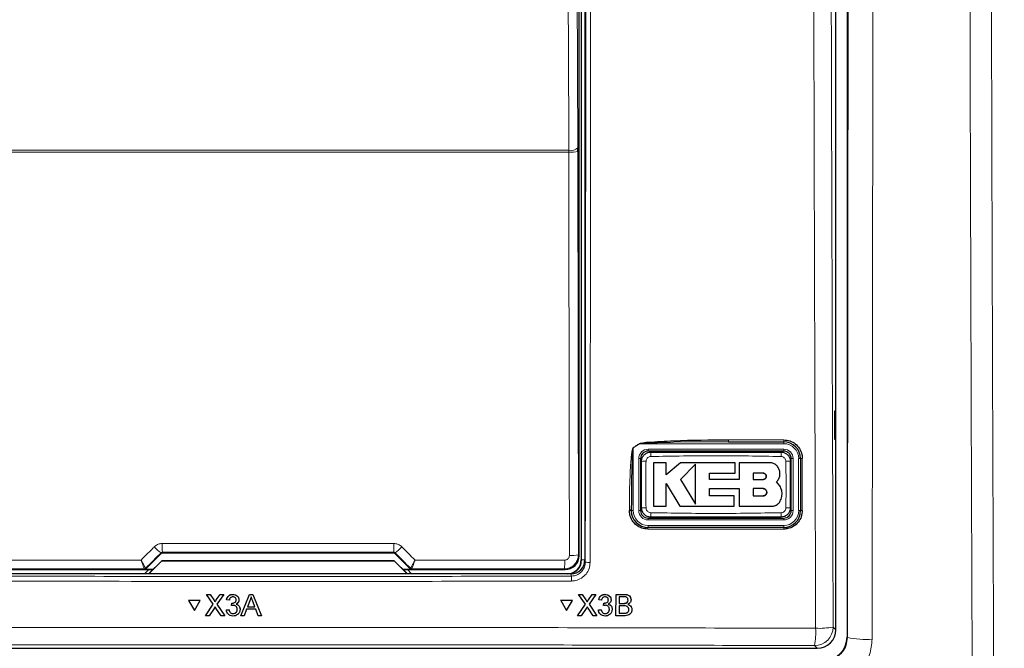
# Paper-space layout 'Blatt3' of a CAD drawing. Header units: millimetres. Extents: x 5 to 418, y 2 to 292.
# Tile 15 of 75: x 107 to 125, y 147 to 158. Entities that reach past the tile are written whole.
import ezdxf

# ---------------------------------------------------------------- set-up
doc = ezdxf.new("R2010")
doc.units = ezdxf.units.MM
doc.layers.add('SLD-0', color=7, linetype='Continuous')
doc.styles.add('SLDTEXTSTYLE1', font='TXT', dxfattribs={"width": 0.605})
doc.dimstyles.new('SLDDIMSTYLE1', dxfattribs={"dimtxt": 3.5, "dimasz": 3.302, "dimexe": 0, "dimexo": 0.0625, "dimgap": 0.875, "dimtad": 1, "dimdec": 1, "dimlfac": 6, "dimrnd": 1e-09, "dimzin": 12, "dimdsep": 46, "dimtxsty": 'SLDTEXTSTYLE1', "dimsah": 1, "dimcen": 0.09, "dimadec": 0, "dimazin": 3, "dimtfac": 1, "dimtofl": 0, "dimtmove": 0, "dimatfit": 3, "dimfxl": 1, "dimfrac": 2, "dimtolj": 1, "dimtzin": 12, "dimarcsym": 0})

# ---------------------------------------------------------------- blocks, each defined once
blk = doc.blocks.new('_D_11')
at = {"layer": 'SLD-0', "color": 7}
for p, q in [((130.495, 247.673), (149.439, 247.673)), ((148.439, 93.785), (148.439, 247.673)), ((116.637, 93.785), (149.439, 93.785))]:
    blk.add_line(p, q, dxfattribs=at)
for centre, start, end in [((145.753, 171.373), 63.4349, 116.5651), ((145.753, 170.085), 243.4349, 296.5651)]:
    blk.add_arc(centre, 6.006, start, end, dxfattribs=at)
for points in [[(148.439, 247.673), (147.931, 244.371), (148.947, 244.371)], [(148.439, 93.785), (148.947, 97.087), (147.931, 97.087)]]:
    blk.add_solid(points, dxfattribs=at)
at = {"layer": 'SLD-0', "color": 7, "insert": (143.927, 164.713), "char_height": 3.5, "attachment_point": 1, "rotation": 90, "style": 'SLDTEXTSTYLE1'}
blk.add_mtext('923,3', dxfattribs=at)

psp = doc.layouts.new('Blatt3')

# ---------------------------------------------------------------- linework, layer by layer
at = {"color": 7, "linetype": 'Continuous', "lineweight": 25}
for p, q in [((122.2903, 181.8158), (122.2903, 147.096)), ((122.0888, 147.2305), (122.0888, 169.8367)), ((117.4858, 148.5588), (117.4858, 167.2197)), ((117.5221, 167.2976), (117.5221, 148.4809)), ((117.5888, 167.3143), (117.5888, 148.4815)), ((117.4648, 155.7996), (117.4646, 155.8652)), ((122.0879, 151.1476), (122.0626, 151.148)), ((122.0626, 151.148), (122.0626, 150.6471)), ((122.0879, 150.6476), (122.0879, 151.1476)), ((120.1655, 150.5976), (119.1842, 150.5892)), ((120.1655, 150.5976), (121.1555, 150.5976)), ((122.0626, 150.6471), (122.0879, 150.6476)), ((121.1555, 150.4309), (118.7221, 150.4309)), ((118.5888, 150.2976), (118.5888, 149.3642)), ((119.0443, 150.2233), (118.8188, 150.2233)), ((119.0443, 150.0047), (119.0443, 150.2233)), ((119.3008, 150.2233), (119.0443, 150.0047)), ((120.2846, 150.2233), (119.3008, 150.2233)), ((120.2846, 150.0381), (120.2846, 150.2233)), ((120.3558, 150.2233), (120.3558, 149.9199)), ((120.898, 150.2233), (120.3558, 150.2233)), ((121.2888, 149.3642), (121.2888, 150.2976)), ((121.4555, 150.2976), (121.4555, 149.3642)), ((119.5697, 150.1989), (119.3008, 149.9223)), ((119.3008, 149.9223), (119.5697, 149.4803)), ((119.8249, 150.0381), (120.2846, 150.0381)), ((119.8249, 149.9199), (119.8249, 150.0381)), ((120.3558, 149.9199), (119.8249, 149.9199)), ((120.7842, 150.0366), (120.6058, 150.0366)), ((120.6058, 150.0366), (120.6058, 149.9223)), ((120.6058, 149.9223), (120.7842, 149.9223)), ((121.0852, 149.8084), (121.0269, 149.8806)), ((119.0441, 149.8507), (119.2923, 149.4429)), ((119.0441, 149.4429), (119.0441, 149.8507)), ((119.825, 149.7585), (120.3558, 149.7585)), ((119.825, 149.6278), (119.825, 149.7585)), ((120.3558, 149.7585), (120.3558, 149.4429)), ((120.6058, 149.7585), (120.6058, 149.6278)), ((120.7842, 149.7585), (120.6058, 149.7585)), ((120.2661, 149.6278), (119.825, 149.6278)), ((120.2661, 149.4429), (120.2661, 149.6278)), ((120.6058, 149.6278), (120.7842, 149.6278)), ((118.4221, 149.3642), (118.4221, 149.3758)), ((118.8188, 149.4429), (119.0441, 149.4429)), ((119.2923, 149.4429), (120.2661, 149.4429)), ((120.3558, 149.4429), (120.9377, 149.4429)), ((118.7221, 149.2309), (121.1555, 149.2309)), ((121.1555, 149.0642), (118.7221, 149.0642)), ((109.7206, 148.3211), (109.9957, 148.5962)), ((109.7684, 148.2309), (110.0044, 148.4669)), ((110.0055, 148.4642), (109.7721, 148.2309)), ((110.0044, 148.4669), (110.0055, 148.4642)), ((110.0044, 148.4669), (114.1732, 148.4669)), ((114.1721, 148.4642), (110.0055, 148.4642)), ((110.0193, 148.6059), (114.1583, 148.6059)), ((114.1732, 148.4669), (114.1721, 148.4642)), ((114.4055, 148.2309), (114.1721, 148.4642)), ((114.1732, 148.4669), (114.4092, 148.2309)), ((114.1819, 148.5962), (114.457, 148.3211)), ((106.9417, 148.3089), (109.8464, 148.3089)), ((109.7707, 148.3089), (109.6953, 148.2334)), ((109.8488, 148.3113), (109.697, 148.3113)), ((114.4805, 148.3113), (114.3288, 148.3113)), ((114.3312, 148.3089), (117.2359, 148.3089)), ((114.4823, 148.2334), (114.4068, 148.3089)), ((117.3391, 148.2309), (106.8384, 148.2309)), ((109.6953, 148.2334), (109.6953, 148.2309)), ((114.4823, 148.2309), (114.4823, 148.2334)), ((110.4832, 147.7553), (110.4833, 147.7564)), ((110.4832, 147.7553), (110.5891, 147.5724)), ((110.6949, 147.7553), (110.4832, 147.7553)), ((110.695, 147.7564), (110.4833, 147.7564)), ((110.5891, 147.5724), (110.6949, 147.7553)), ((110.6949, 147.7553), (110.695, 147.7564)), ((110.8051, 147.8634), (110.8052, 147.8645)), ((110.9272, 147.6867), (110.8051, 147.8634)), ((110.8051, 147.8634), (110.8702, 147.8634)), ((110.8702, 147.8634), (110.8703, 147.8645)), ((110.8702, 147.8634), (110.9371, 147.7666)), ((110.9821, 147.7665), (111.0487, 147.8634)), ((111.1147, 147.8634), (110.9928, 147.6861)), ((111.0487, 147.8634), (111.0488, 147.8645)), ((111.0487, 147.8634), (111.1147, 147.8634)), ((111.1147, 147.8634), (111.1148, 147.8645)), ((111.1665, 147.7653), (111.1666, 147.7664)), ((111.2157, 147.7604), (111.1665, 147.7653)), ((111.2786, 147.8634), (111.2787, 147.8645)), ((111.3873, 147.7589), (111.3874, 147.7601)), ((111.3877, 147.7662), (111.3877, 147.7672)), ((111.4238, 147.4809), (111.5758, 147.8634)), ((111.5802, 147.7486), (111.541, 147.6427)), ((111.5758, 147.8634), (111.5759, 147.8645)), ((111.5758, 147.8634), (111.6368, 147.8634)), ((111.6368, 147.8634), (111.6369, 147.8645)), ((111.6368, 147.8634), (111.7891, 147.4809)), ((117.3664, 147.7564), (117.1549, 147.7564)), ((117.1555, 147.7553), (117.1549, 147.7564)), ((117.1555, 147.7553), (117.2608, 147.5724)), ((117.367, 147.7553), (117.1555, 147.7553)), ((117.2608, 147.5724), (117.367, 147.7553)), ((117.367, 147.7553), (117.3664, 147.7564)), ((117.4769, 147.8645), (117.542, 147.8645)), ((117.4775, 147.8634), (117.4769, 147.8645)), ((117.599, 147.6867), (117.4775, 147.8634)), ((117.4775, 147.8634), (117.5425, 147.8634)), ((117.5425, 147.8634), (117.542, 147.8645)), ((117.542, 147.8645), (117.6086, 147.7677)), ((117.5425, 147.8634), (117.6092, 147.7666)), ((117.6541, 147.7665), (117.7209, 147.8634)), ((117.7869, 147.8634), (117.6645, 147.6861)), ((117.7209, 147.8634), (117.7203, 147.8645)), ((117.7209, 147.8634), (117.7869, 147.8634)), ((117.7869, 147.8634), (117.7863, 147.8645)), ((117.8384, 147.7653), (117.8378, 147.7664)), ((117.8875, 147.7604), (117.8384, 147.7653)), ((117.9507, 147.8634), (117.9501, 147.8645)), ((118.0103, 147.7646), (118.0097, 147.7656)), ((118.0482, 147.8103), (118.0476, 147.8115)), ((118.1471, 147.4809), (118.148, 147.8634)), ((118.148, 147.8634), (118.1475, 147.8645)), ((118.148, 147.8634), (118.2915, 147.8634)), ((118.202, 147.8193), (118.2017, 147.7016)), ((118.2749, 147.8193), (118.202, 147.8193)), ((118.3639, 147.7595), (118.3633, 147.7606)), ((118.4065, 147.8092), (118.4059, 147.8105)), ((110.7856, 147.4809), (110.9272, 147.6867)), ((110.9422, 147.6125), (110.8515, 147.4809)), ((110.957, 147.7301), (110.9571, 147.7312)), ((111.0693, 147.4809), (110.976, 147.6161)), ((110.9928, 147.6861), (111.1345, 147.4809)), ((111.1617, 147.5839), (111.2108, 147.5888)), ((111.1617, 147.5839), (111.1617, 147.585)), ((111.2108, 147.5888), (111.2109, 147.5899)), ((111.2545, 147.6624), (111.2596, 147.7065)), ((111.2545, 147.6624), (111.2546, 147.6634)), ((111.2596, 147.7065), (111.2597, 147.7075)), ((111.2667, 147.7059), (111.2667, 147.707)), ((111.4069, 147.5847), (111.407, 147.5859)), ((111.4074, 147.596), (111.4075, 147.5971)), ((111.5247, 147.5986), (111.4811, 147.4809)), ((111.6881, 147.5986), (111.5247, 147.5986)), ((111.541, 147.6427), (111.6718, 147.6427)), ((111.6718, 147.6427), (111.6345, 147.7433)), ((111.7318, 147.4809), (111.6881, 147.5986)), ((117.4569, 147.4809), (117.599, 147.6867)), ((117.6138, 147.6125), (117.5228, 147.4809)), ((117.6249, 147.7417), (117.6242, 147.7429)), ((117.7405, 147.4809), (117.6476, 147.6161)), ((117.6645, 147.6861), (117.8056, 147.4809)), ((117.833, 147.5839), (117.8325, 147.585)), ((117.833, 147.5839), (117.8822, 147.5888)), ((117.8822, 147.5888), (117.8816, 147.5899)), ((117.9261, 147.6624), (117.9255, 147.6634)), ((117.9261, 147.6624), (117.9312, 147.7065)), ((117.9312, 147.7065), (117.9307, 147.7075)), ((117.9383, 147.7059), (117.9377, 147.707)), ((118.0295, 147.5964), (118.029, 147.5974)), ((118.0671, 147.6463), (118.0665, 147.6475)), ((118.2016, 147.6574), (118.2013, 147.525)), ((118.286, 147.6574), (118.2016, 147.6574)), ((118.2017, 147.7016), (118.2806, 147.7016)), ((118.3267, 147.7061), (118.3261, 147.7072)), ((118.3782, 147.5912), (118.3776, 147.5923)), ((118.4219, 147.6349), (118.4212, 147.6361)), ((110.7856, 147.4809), (110.7857, 147.482)), ((110.8515, 147.4809), (110.7856, 147.4809)), ((111.1345, 147.4809), (111.0693, 147.4809)), ((111.1345, 147.4809), (111.1346, 147.482)), ((111.2827, 147.5201), (111.2828, 147.5212)), ((111.4238, 147.4809), (111.4238, 147.482)), ((111.4811, 147.4809), (111.4238, 147.4809)), ((111.7891, 147.4809), (111.7318, 147.4809)), ((111.7891, 147.4809), (111.7892, 147.482)), ((117.4569, 147.4809), (117.4563, 147.482)), ((117.5228, 147.4809), (117.4569, 147.4809)), ((117.8056, 147.4809), (117.7405, 147.4809)), ((117.8056, 147.4809), (117.8051, 147.482)), ((117.846, 147.5375), (117.8467, 147.5363)), ((117.9538, 147.5201), (117.9533, 147.5212)), ((118.1471, 147.4809), (118.1466, 147.482)), ((118.2909, 147.4809), (118.1471, 147.4809)), ((118.2013, 147.525), (118.2919, 147.525)), ((118.3247, 147.5269), (118.3241, 147.528)), ((102.4217, 146.8976), (121.7559, 146.8976))]:
    psp.add_line(p, q, dxfattribs=at)
at = {"color": 7, "linetype": 'Continuous', "lineweight": 18}
for p, q in [((117.5294, 148.4809), (117.5294, 167.2976)), ((117.304, 155.7893), (106.8736, 155.7893)), ((106.874, 155.822), (117.3036, 155.822)), ((117.304, 155.7893), (117.3036, 155.822)), ((117.4648, 155.7996), (117.4726, 148.572)), ((120.1639, 150.6329), (121.1536, 150.6329)), ((121.1555, 150.5642), (121.1555, 150.5976)), ((118.4555, 150.4906), (118.4542, 150.4926)), ((118.5703, 150.5642), (118.4555, 150.4906)), ((118.4555, 150.4906), (118.4555, 149.3642)), ((118.569, 150.5663), (118.5703, 150.5642)), ((121.1555, 150.5642), (118.5703, 150.5642)), ((118.7221, 150.4642), (118.7221, 150.4309)), ((118.7221, 150.4642), (121.1555, 150.4642)), ((121.1555, 150.4642), (121.1555, 150.4309)), ((118.5555, 150.2976), (118.5888, 150.2976)), ((118.5555, 149.3642), (118.5555, 150.2976)), ((121.2888, 150.2976), (121.3221, 150.2976)), ((121.3221, 150.2976), (121.3221, 149.3642)), ((121.4221, 149.3642), (121.4221, 150.2976)), ((121.4221, 150.2976), (121.4555, 150.2976)), ((118.3875, 149.3664), (118.3875, 149.3779)), ((118.4555, 149.3642), (118.4221, 149.3642)), ((118.5555, 149.3642), (118.5888, 149.3642)), ((121.2888, 149.3642), (121.3221, 149.3642)), ((121.4221, 149.3642), (121.4555, 149.3642)), ((118.7221, 149.2309), (118.7221, 149.1976)), ((121.1555, 149.1976), (118.7221, 149.1976)), ((121.1555, 149.2309), (121.1555, 149.1976)), ((121.1536, 149.033), (118.7208, 149.033)), ((118.7221, 149.0976), (121.1555, 149.0976)), ((118.7221, 149.0976), (118.7221, 149.0642)), ((121.1555, 149.0976), (121.1555, 149.0642)), ((109.9957, 148.5962), (109.9906, 148.6084)), ((110.0141, 148.6183), (110.0193, 148.6059)), ((114.1583, 148.6059), (114.1634, 148.6183)), ((114.187, 148.6084), (114.1819, 148.5962)), ((117.4726, 148.572), (117.4858, 148.5588)), ((117.5294, 148.4809), (117.5221, 148.4809)), ((117.5294, 148.4809), (117.5888, 148.4809)), ((117.5888, 148.4815), (117.5968, 148.4414)), ((109.6921, 148.3232), (109.692, 148.3233)), ((109.697, 148.3113), (109.6921, 148.3232)), ((109.7157, 148.3329), (109.7155, 148.333)), ((109.7157, 148.3329), (109.7206, 148.3211)), ((114.457, 148.3211), (114.4619, 148.3329)), ((114.4619, 148.3329), (114.4621, 148.333)), ((114.4855, 148.3232), (114.4805, 148.3113)), ((114.4856, 148.3233), (114.4855, 148.3232)), ((117.2359, 148.3089), (117.2227, 148.322)), ((117.347, 148.1912), (117.3391, 148.2309)), ((110.9371, 147.7666), (110.9372, 147.7676)), ((110.9821, 147.7665), (110.9821, 147.7676)), ((117.6092, 147.7666), (117.6086, 147.7677)), ((117.6541, 147.7665), (117.6535, 147.7676)), ((118.2915, 147.8634), (118.2909, 147.8645)), ((118.2806, 147.7016), (118.2801, 147.7027)), ((118.2919, 147.525), (118.2913, 147.5261)), ((122.0402, 147.279), (122.0888, 147.2305)), ((122.2903, 147.096), (122.2965, 147.0898)), ((121.7559, 146.8976), (121.7074, 146.9461))]:
    psp.add_line(p, q, dxfattribs=at)
at = {"color": 7, "linetype": 'Continuous', "lineweight": 18, "flags": 128}
for points in [[(117.4247, 164.3711), (117.4446, 160.1291), (117.4646, 155.8652)], [(117.3036, 155.822), (117.3021, 156.144), (117.296, 157.4318), (117.2718, 162.5829), (117.2636, 164.3279)], [(117.3119, 148.5617), (117.3115, 148.8943), (117.3101, 150.2251), (117.304, 155.7893)]]:
    psp.add_lwpolyline(points, dxfattribs=at)
at = {"color": 7, "linetype": 'Continuous', "lineweight": 18}
for centre, radius, start, end in [((117.3381, 156.015), 0.1961, 259.85332, 310.15136), ((117.3413, 156.4609), 0.6727, 266.81598, 280.57109), ((120.3485, 150.6238), 0.1848, 177.15423, 188.14169), ((121.3183, 150.6238), 0.165, 176.81302, 189.1309), ((118.7221, 150.2976), 0.1667, 90, 180), ((119.7801, 150.3537), 1.0098, 176.56216, 181.10549), ((120.098, 150.3537), 1.0093, 358.89403, 3.43939), ((121.1555, 150.2976), 0.2667, 0, 90), ((121.1555, 150.2976), 0.1667, 0, 90), ((118.6661, 149.2836), 0.9659, 88.84251, 93.59694), ((121.2115, 149.2835), 0.966, 86.40337, 91.15738), ((121.4794, 150.1726), 0.1273, 86.60847, 100.82355), ((118.3964, 149.2374), 0.1408, 79.45271, 93.60081), ((118.3964, 149.2259), 0.1407, 79.44904, 93.60204), ((118.7221, 149.3642), 0.2667, 180, 270), ((118.7221, 149.3642), 0.1667, 180, 270), ((118.6661, 150.3779), 0.9656, 266.40183, 271.15784), ((121.1555, 149.3642), 0.2667, 270, 0), ((121.1555, 149.3642), 0.1667, 270, 0), ((121.2115, 150.3778), 0.9655, 268.842, 273.5986), ((121.4794, 149.2428), 0.1237, 86.51262, 101.13723), ((119.7785, 149.3081), 1.0082, 178.89291, 183.443), ((120.0985, 149.3081), 1.0088, 356.55901, 1.10646), ((118.9106, 149.0405), 0.19, 172.81916, 182.25153), ((121.2932, 149.0405), 0.1397, 170.21, 183.05606), ((110.4378, 149.2303), 0.766, 222.19195, 234.28187), ((112.8378, 148.7388), 2.8262, 179.27525, 182.44393), ((111.3398, 148.7388), 2.8262, 357.55607, 0.72475), ((113.7398, 149.2303), 0.766, 305.71813, 317.80805), ((116.0829, 148.4426), 1.1462, 353.962, 1.78482), ((117.3492, 149.2332), 0.6725, 266.81619, 280.57211), ((109.6921, 148.3565), 0.0333, 270.00748, 314.99252), ((114.4855, 148.3565), 0.0333, 225.00748, 269.99252), ((117.6619, 148.7895), 0.3541, 259.41118, 273.41218), ((116.4947, 148.1213), 0.8552, 358.75889, 4.69162), ((121.7063, 147.2801), 0.3339, 270.1836, 359.8164), ((120.2548, 147.1934), 1.4734, 350.34001, 2.46103), ((121.7912, 148.5622), 1.3071, 267.18174, 280.98479), ((122.6289, 148.7147), 1.6585, 258.43519, 273.82818)]:
    psp.add_arc(centre, radius, start, end, dxfattribs=at)
at = {"color": 7, "linetype": 'Continuous', "lineweight": 25}
for centre, radius, start, end in [((121.1555, 150.2976), 0.3, 0, 90), ((118.7221, 150.2976), 0.1333, 90, 180), ((121.1555, 150.2976), 0.1333, 0, 90), ((118.7221, 149.3642), 0.3, 180, 270), ((118.7221, 149.3642), 0.1333, 180, 270), ((121.1555, 149.3642), 0.1333, 270, 0), ((121.1555, 149.3642), 0.3, 270, 0), ((117.2721, 148.4809), 0.25, 270, 0), ((117.2721, 148.4809), 0.2573, 283.67927, 0), ((109.692, 148.3566), 0.0333, 270.06102, 314.97735), ((114.4856, 148.3566), 0.0333, 225.02265, 269.93898)]:
    psp.add_arc(centre, radius, start, end, dxfattribs=at)
at = {"color": 7, "linetype": 'Continuous', "lineweight": 18}
for centre, major_axis, ratio, start_param, end_param in [((121.4205, 156.4109), (147.6667, 147.7119), 0.0123167, 1.6359514, 1.6378189), ((112.0888, 146.052), (147.0348, 0), 0.0174551, 1.5566859, 1.5849067), ((102.7571, 156.4109), (-147.6667, 147.7119), 0.0123167, 4.6453664, 4.6472339), ((112.0888, 145.7574), (147.0164, 0), 0.0174551, 1.5871, 1.6057242), ((112.0888, 145.7574), (147.0164, 0), 0.0174551, 1.5358685, 1.5544927)]:
    psp.add_ellipse(centre, major_axis=major_axis, ratio=ratio, start_param=start_param, end_param=end_param, dxfattribs=at)
at = {"color": 7, "linetype": 'Continuous', "lineweight": 25}
for centre, major_axis, ratio, start_param, end_param in [((110.0193, 148.5726), (-0.0128, 0.0308), 0.9998216, 5.8905493, 6.6758213), ((114.1583, 148.5726), (0.0128, 0.0308), 0.9998216, 5.8905493, 6.6758213), ((117.2358, 148.5589), (0.1768, 0.1768), 0.9998985, 3.9271431, 5.4976349), ((117.3388, 148.4819), (0.0491, -0.2461), 0.9960441, 6.0870179, 7.6562931), ((109.697, 148.3446), (0.0128, -0.0308), 0.9998216, 5.8905493, 6.6758213), ((114.4805, 148.3446), (0.0128, 0.0308), 0.9998216, 2.7489567, 3.5342286), ((121.755, 147.2314), (0.2363, -0.2363), 0.9972647, 5.4991567, 7.0672139), ((121.8735, 147.0962), (-0.2948, 0.2948), 0.9995737, 2.3563468, 3.9268385)]:
    psp.add_ellipse(centre, major_axis=major_axis, ratio=ratio, start_param=start_param, end_param=end_param, dxfattribs=at)
at = {"color": 7, "linetype": 'Continuous', "lineweight": 18}
for points, knots in [([(121.7269, 147.2566), (121.7261, 147.4784), (121.7222, 148.587), (121.7067, 153.2444), (121.6885, 159.8966), (121.679, 165.6653), (121.6754, 167.88)], [0, 0, 0, 0, 0.0322876, 0.1614382, 0.6780666, 1, 1, 1, 1]), ([(121.9889, 167.8891), (121.9948, 164.4523), (122.0065, 157.5774), (122.029, 150.7123), (122.0402, 147.279)], [0, 0, 0, 0, 0.4998997, 1, 1, 1, 1]), ([(122.2965, 147.0898), (122.2966, 147.1615), (122.3008, 150.5547), (122.3085, 157.4689), (122.313, 164.3197), (122.3153, 167.8426)], [0, 0, 0, 0, 0.01036722, 0.491105, 1, 1, 1, 1]), ([(122.7589, 167.8292), (122.7565, 164.3033), (122.7519, 157.3748), (122.7437, 150.4572), (122.7397, 147.0599)], [0, 0, 0, 0, 0.5088958, 1, 1, 1, 1]), ([(124.5962, 132.5547), (124.5871, 134.3371), (124.561, 139.4365), (124.5259, 147.8671), (124.4933, 157.8471), (124.4802, 164.5083), (124.4736, 167.839)], [0, 0, 0, 0, 0.1519058, 0.4346037, 0.7173017, 1, 1, 1, 1]), ([(124.8585, 167.8523), (124.8651, 164.5243), (124.8782, 157.8684), (124.9109, 147.8964), (124.946, 139.4726), (124.9721, 134.3772), (124.9812, 132.5962)], [0, 0, 0, 0, 0.2826981, 0.5653962, 0.8480943, 1, 1, 1, 1]), ([(117.5968, 148.4414), (117.6001, 151.5882), (117.6067, 157.883), (117.6104, 164.1858), (117.6122, 167.3377)], [0, 0, 0, 0, 0.4999168, 1, 1, 1, 1]), ([(117.6983, 167.3353), (117.6983, 167.2798), (117.6982, 167.0021), (117.6976, 165.836), (117.6949, 161.1716), (117.6902, 155.1478), (117.6847, 150.0174), (117.6829, 148.436)], [0, 0, 0, 0, 0.0088087, 0.0440433, 0.1849823, 0.7487663, 1, 1, 1, 1]), ([(119.1842, 150.5892), (119.0294, 150.5849), (118.8359, 150.5797), (118.6307, 150.5737), (118.5814, 150.566), (118.5703, 150.5642)], [0, 0, 0, 0, 0.7565323, 0.9451316, 1, 1, 1, 1]), ([(118.3875, 149.3779), (118.3876, 149.4222), (118.3882, 149.644), (118.3946, 149.9267), (118.41, 150.2016), (118.4199, 150.3214), (118.4284, 150.3937), (118.4351, 150.4371), (118.4416, 150.4658), (118.4464, 150.4829), (118.4522, 150.4912), (118.4538, 150.4923), (118.4542, 150.4926)], [0, 0, 0, 0, 0.1187958, 0.5940496, 0.7569485, 0.8560529, 0.9159262, 0.9518655, 0.9733043, 0.994839, 0.9987729, 1, 1, 1, 1]), ([(118.4542, 150.4926), (118.4729, 150.5045), (118.5113, 150.529), (118.5494, 150.5537), (118.569, 150.5663)], [0, 0, 0, 0, 0.48877328, 1, 1, 1, 1]), ([(118.6856, 150.2493), (118.6837, 150.1406), (118.6789, 149.8617), (118.683, 149.5827), (118.6856, 149.4125)], [0, 0, 0, 0, 0.38987068, 1, 1, 1, 1]), ([(118.7705, 150.3342), (118.7611, 150.3331), (118.7422, 150.3309), (118.717, 150.3162), (118.6978, 150.2947), (118.6874, 150.2711), (118.6861, 150.2555), (118.6856, 150.2493)], [0, 0, 0, 0, 0.2133959, 0.4285917, 0.6443188, 0.859268, 1, 1, 1, 1]), ([(121.1071, 150.3342), (120.7177, 150.3409), (119.9389, 150.3544), (119.16, 150.3409), (118.7705, 150.3342)], [0, 0, 0, 0, 0.4998954, 1, 1, 1, 1]), ([(121.192, 150.2493), (121.1909, 150.2587), (121.1887, 150.2777), (121.1739, 150.3028), (121.1525, 150.322), (121.1289, 150.3324), (121.1133, 150.3337), (121.1071, 150.3342)], [0, 0, 0, 0, 0.2138446, 0.4291993, 0.6449134, 0.8596426, 1, 1, 1, 1]), ([(121.192, 149.4125), (121.1939, 149.5213), (121.1987, 149.8002), (121.1945, 150.0791), (121.192, 150.2493)], [0, 0, 0, 0, 0.38987243, 1, 1, 1, 1]), ([(121.4869, 150.2996), (121.4869, 150.2774), (121.4869, 150.1665), (121.4869, 149.8554), (121.4869, 149.5665), (121.4869, 149.3664)], [0, 0, 0, 0, 0.0712947, 0.3564733, 1, 1, 1, 1]), ([(118.6856, 149.4125), (118.6867, 149.4031), (118.6889, 149.3842), (118.7037, 149.359), (118.7251, 149.3399), (118.7487, 149.3294), (118.7643, 149.3281), (118.7705, 149.3276)], [0, 0, 0, 0, 0.2138472, 0.4292026, 0.6449166, 0.8596444, 1, 1, 1, 1]), ([(121.1071, 149.3276), (121.1165, 149.3287), (121.1354, 149.3309), (121.1606, 149.3457), (121.1797, 149.3671), (121.1902, 149.3907), (121.1915, 149.4063), (121.192, 149.4125)], [0, 0, 0, 0, 0.21339466, 0.4285895, 0.64431547, 0.85926539, 1, 1, 1, 1]), ([(118.7705, 149.3276), (119.1598, 149.3209), (119.9387, 149.3074), (120.7176, 149.3209), (121.1071, 149.3276)], [0, 0, 0, 0, 0.4998954, 1, 1, 1, 1]), ([(109.6341, 148.4795), (109.6995, 148.5449), (109.7782, 148.6237), (109.8569, 148.7025), (109.8703, 148.7159)], [0, 0, 0, 0, 0.8306218, 1, 1, 1, 1]), ([(109.8703, 148.7159), (109.8877, 148.7302), (109.9226, 148.7588), (109.9746, 148.7732), (110.0044, 148.7743), (110.0118, 148.7745)], [0, 0, 0, 0, 0.4289712, 0.8581067, 1, 1, 1, 1]), ([(110.0118, 148.7745), (110.1229, 148.7746), (110.6784, 148.7747), (112.0631, 148.7749), (113.3367, 148.7747), (114.1658, 148.7745)], [0, 0, 0, 0, 0.0802422, 0.4012143, 1, 1, 1, 1]), ([(114.1658, 148.7745), (114.1882, 148.7723), (114.2331, 148.7679), (114.28, 148.7413), (114.3018, 148.721), (114.3073, 148.7159)], [0, 0, 0, 0, 0.42823285, 0.85633782, 1, 1, 1, 1]), ([(114.3073, 148.7159), (114.3857, 148.6374), (114.4644, 148.5586), (114.5432, 148.4798), (114.5435, 148.4795)], [0, 0, 0, 0, 0.996046, 1, 1, 1, 1]), ([(106.9491, 148.4783), (107.0601, 148.4784), (107.6153, 148.4787), (108.5103, 148.4791), (109.2944, 148.4794), (109.6341, 148.4795)], [0, 0, 0, 0, 0.1241023, 0.6205161, 1, 1, 1, 1]), ([(109.7155, 148.333), (109.7152, 148.3331), (109.7137, 148.334), (109.706, 148.3451), (109.6871, 148.3781), (109.6648, 148.4198), (109.6477, 148.4527), (109.639, 148.4699), (109.6356, 148.4765), (109.6343, 148.4791), (109.6341, 148.4795)], [0, 0, 0, 0, 0.0500975, 0.2741497, 0.5151595, 0.765666, 0.9118815, 0.9655794, 0.9952738, 1, 1, 1, 1]), ([(109.692, 148.3233), (109.6918, 148.3234), (109.6906, 148.3244), (109.685, 148.3364), (109.6715, 148.3716), (109.6557, 148.416), (109.6437, 148.451), (109.6375, 148.4693), (109.6351, 148.4764), (109.6342, 148.4791), (109.6341, 148.4795)], [0, 0, 0, 0, 0.0500976, 0.2741498, 0.5151591, 0.7656656, 0.911884, 0.9655798, 0.9952749, 1, 1, 1, 1]), ([(110.0141, 148.6183), (110.0129, 148.6182), (110.0079, 148.6181), (109.9991, 148.6155), (109.9935, 148.6108), (109.9906, 148.6084)], [0, 0, 0, 0, 0.1384816, 0.5625046, 1, 1, 1, 1]), ([(114.187, 148.6084), (114.1861, 148.6093), (114.1825, 148.6126), (114.1748, 148.6171), (114.1672, 148.6179), (114.1634, 148.6183)], [0, 0, 0, 0, 0.14824719, 0.57992523, 1, 1, 1, 1]), ([(114.5435, 148.4795), (114.5433, 148.4791), (114.5427, 148.4781), (114.5413, 148.4753), (114.5379, 148.4685), (114.5288, 148.4506), (114.5112, 148.4168), (114.4889, 148.3752), (114.4706, 148.3435), (114.4636, 148.3337), (114.4623, 148.3331), (114.4621, 148.333)], [0, 0, 0, 0, 0.0047263, 0.0144598, 0.0368391, 0.0943897, 0.2530049, 0.501586, 0.7415301, 0.9644159, 1, 1, 1, 1]), ([(114.5435, 148.4795), (114.5434, 148.4791), (114.543, 148.478), (114.542, 148.475), (114.5396, 148.4678), (114.5332, 148.4488), (114.5208, 148.4128), (114.505, 148.3686), (114.4919, 148.3347), (114.4868, 148.3241), (114.4857, 148.3234), (114.4856, 148.3233)], [0, 0, 0, 0, 0.0047252, 0.0144598, 0.0368382, 0.0943861, 0.2530054, 0.5015863, 0.74153, 0.9644158, 1, 1, 1, 1]), ([(114.5435, 148.4795), (114.6362, 148.4795), (115.1732, 148.4793), (116.0683, 148.479), (116.8705, 148.4785), (117.2285, 148.4783)], [0, 0, 0, 0, 0.1035199, 0.5999338, 1, 1, 1, 1]), ([(117.4726, 148.572), (117.4699, 148.5439), (117.4644, 148.4877), (117.4213, 148.4128), (117.358, 148.3564), (117.2878, 148.3263), (117.2413, 148.3233), (117.2227, 148.322)], [0, 0, 0, 0, 0.214575, 0.4294572, 0.6438367, 0.8576313, 1, 1, 1, 1]), ([(117.2285, 148.4783), (117.2347, 148.4787), (117.2502, 148.4797), (117.2737, 148.4897), (117.2948, 148.5086), (117.3092, 148.5335), (117.311, 148.5523), (117.3119, 148.5617)], [0, 0, 0, 0, 0.1424488, 0.3561852, 0.5704207, 0.7852495, 1, 1, 1, 1]), ([(117.347, 148.1912), (117.3653, 148.1925), (117.4116, 148.1956), (117.4817, 148.2256), (117.5452, 148.2822), (117.5884, 148.3571), (117.594, 148.4133), (117.5968, 148.4414)], [0, 0, 0, 0, 0.1400742, 0.35505, 0.5700538, 0.7850316, 1, 1, 1, 1]), ([(117.6829, 148.436), (117.6792, 148.3985), (117.6718, 148.3237), (117.6141, 148.2239), (117.5294, 148.1485), (117.4358, 148.1086), (117.3741, 148.1044), (117.3497, 148.1028)], [0, 0, 0, 0, 0.2149317, 0.4298773, 0.6448764, 0.8598859, 1, 1, 1, 1]), ([(117.3497, 148.1028), (117.2942, 148.1026), (117.0165, 148.1018), (115.8503, 148.0989), (113.569, 148.0952), (110.3385, 148.0949), (107.9981, 148.1001), (106.8279, 148.1028)], [0, 0, 0, 0, 0.0158376, 0.0791881, 0.332598, 0.666299, 1, 1, 1, 1]), ([(106.8305, 148.1912), (108.5824, 148.1876), (112.0879, 148.1802), (115.5934, 148.1876), (117.347, 148.1912)], [0, 0, 0, 0, 0.4997441, 1, 1, 1, 1]), ([(102.4507, 147.2566), (102.6725, 147.2573), (103.7818, 147.2607), (106.669, 147.2677), (111.1154, 147.2728), (116.4344, 147.2704), (119.9691, 147.2612), (121.7269, 147.2566)], [0, 0, 0, 0, 0.03456624, 0.17283554, 0.44954959, 0.72626364, 1, 1, 1, 1]), ([(122.2965, 147.0898), (122.2918, 147.0432), (122.2824, 146.9499), (122.2106, 146.8251), (122.1049, 146.7309), (121.9878, 146.6807), (121.9105, 146.6755), (121.8797, 146.6734)], [0, 0, 0, 0, 0.2150805, 0.4297081, 0.6437944, 0.8577892, 1, 1, 1, 1]), ([(121.9042, 146.2262), (121.9661, 146.2303), (122.1213, 146.2407), (122.3559, 146.341), (122.5677, 146.5294), (122.7117, 146.7791), (122.7304, 146.9663), (122.7397, 147.0599)], [0, 0, 0, 0, 0.1422435, 0.3565333, 0.5709155, 0.7855035, 1, 1, 1, 1]), ([(121.7074, 146.9461), (120.1081, 146.9504), (116.9096, 146.9589), (112.1, 146.9621), (107.2847, 146.9589), (104.0751, 146.9504), (102.4702, 146.9461)], [0, 0, 0, 0, 0.2495637, 0.4991275, 0.7495637, 1, 1, 1, 1])]:
    psp.add_open_spline(points, degree=3, knots=knots, dxfattribs=at)
at = {"color": 7, "linetype": 'Continuous', "lineweight": 25}
for points, knots in [([(118.569, 150.5663), (118.58, 150.5698), (118.6282, 150.5849), (118.8352, 150.5974), (119.3535, 150.6296), (119.8364, 150.6316), (120.1639, 150.6329)], [0, 0, 0, 0, 0.0217458, 0.0946594, 0.3858775, 1, 1, 1, 1]), ([(121.1536, 150.6329), (121.1912, 150.6292), (121.2662, 150.6218), (121.3662, 150.5642), (121.4416, 150.4794), (121.4813, 150.3857), (121.4853, 150.3239), (121.4869, 150.2996)], [0, 0, 0, 0, 0.2148595, 0.4297052, 0.6450146, 0.8605847, 1, 1, 1, 1]), ([(118.4555, 150.4906), (118.4553, 150.4903), (118.4544, 150.489), (118.4515, 150.4801), (118.4491, 150.4635), (118.4459, 150.4349), (118.4425, 150.3916), (118.4383, 150.3193), (118.4334, 150.1994), (118.4257, 149.9244), (118.4225, 149.6419), (118.4222, 149.4201), (118.4221, 149.3758)], [0, 0, 0, 0, 0.0008969, 0.0042175, 0.0248093, 0.0459394, 0.0816594, 0.1414388, 0.24064, 0.4039323, 0.8807844, 1, 1, 1, 1]), ([(118.6055, 150.2476), (118.6063, 150.2599), (118.6083, 150.2909), (118.6283, 150.3377), (118.666, 150.38), (118.7159, 150.4087), (118.7534, 150.4124), (118.7721, 150.4142)], [0, 0, 0, 0, 0.1414739, 0.3561182, 0.5707589, 0.785386, 1, 1, 1, 1]), ([(118.7721, 150.4142), (119.1611, 150.4142), (119.9389, 150.4142), (120.7166, 150.4142), (121.1055, 150.4142)], [0, 0, 0, 0, 0.5001048, 1, 1, 1, 1]), ([(121.1055, 150.4142), (121.1178, 150.4134), (121.1487, 150.4114), (121.1956, 150.3914), (121.2379, 150.3537), (121.2666, 150.3038), (121.2703, 150.2663), (121.2721, 150.2476)], [0, 0, 0, 0, 0.14142387, 0.35606939, 0.57072032, 0.78536777, 1, 1, 1, 1]), ([(118.6055, 149.4142), (118.6055, 149.5837), (118.6055, 149.8615), (118.6055, 150.1393), (118.6055, 150.2476)], [0, 0, 0, 0, 0.6100731, 1, 1, 1, 1]), ([(118.8188, 150.2233), (118.8188, 150.1207), (118.8188, 149.8606), (118.8188, 149.6004), (118.8188, 149.4429)], [0, 0, 0, 0, 0.39446388, 1, 1, 1, 1]), ([(121.0852, 150.036), (121.0832, 150.0571), (121.079, 150.0991), (121.0468, 150.1552), (120.9994, 150.1976), (120.9467, 150.2201), (120.9119, 150.2223), (120.898, 150.2233)], [0, 0, 0, 0, 0.2145095, 0.4290165, 0.6435823, 0.8581821, 1, 1, 1, 1]), ([(121.2721, 150.2476), (121.2721, 150.0781), (121.2721, 149.8003), (121.2721, 149.5226), (121.2721, 149.4142)], [0, 0, 0, 0, 0.610073, 1, 1, 1, 1]), ([(119.5697, 149.4803), (119.5697, 149.5825), (119.5697, 149.8217), (119.5697, 150.0615), (119.5697, 150.1989)], [0, 0, 0, 0, 0.4272676, 1, 1, 1, 1]), ([(120.7842, 149.9223), (120.7907, 149.9229), (120.8036, 149.9242), (120.8208, 149.9341), (120.8338, 149.9487), (120.8412, 149.9669), (120.8421, 149.9865), (120.8365, 150.0053), (120.825, 150.0211), (120.809, 150.0322), (120.7945, 150.0363), (120.7862, 150.0366), (120.7842, 150.0366)], [0, 0, 0, 0, 0.107912, 0.2158215, 0.3237606, 0.431549, 0.5390752, 0.6463231, 0.7533518, 0.8602722, 0.9672328, 1, 1, 1, 1]), ([(120.7842, 150.0366), (120.7907, 150.036), (120.8035, 150.0348), (120.8206, 150.0249), (120.8336, 150.0104), (120.8411, 149.9924), (120.8422, 149.9729), (120.8367, 149.9541), (120.8254, 149.9382), (120.8094, 149.9269), (120.7948, 149.9226), (120.7863, 149.9223), (120.7842, 149.9223)], [0, 0, 0, 0, 0.1072013, 0.2144115, 0.3214264, 0.4283404, 0.5353131, 0.6424692, 0.7498884, 0.8575849, 0.9654849, 1, 1, 1, 1]), ([(121.0269, 149.8806), (121.0412, 149.8979), (121.0697, 149.9325), (121.0859, 149.9892), (121.0854, 150.0237), (121.0852, 150.036)], [0, 0, 0, 0, 0.3920945, 0.7842199, 1, 1, 1, 1]), ([(120.7842, 149.6278), (120.7916, 149.6285), (120.8063, 149.63), (120.8258, 149.6412), (120.8407, 149.6578), (120.8492, 149.6784), (120.8504, 149.7007), (120.8442, 149.7221), (120.8312, 149.7403), (120.813, 149.7532), (120.7963, 149.7581), (120.7866, 149.7584), (120.7842, 149.7585)], [0, 0, 0, 0, 0.1072306, 0.2144698, 0.3215203, 0.4284677, 0.5354559, 0.6425997, 0.7499807, 0.8576276, 0.9654903, 1, 1, 1, 1]), ([(120.7842, 149.7585), (120.7916, 149.7578), (120.8064, 149.7563), (120.826, 149.745), (120.8408, 149.7283), (120.8493, 149.7075), (120.8504, 149.6851), (120.844, 149.6637), (120.8309, 149.6456), (120.8125, 149.6329), (120.796, 149.6282), (120.7865, 149.6279), (120.7842, 149.6278)], [0, 0, 0, 0, 0.107918, 0.2158349, 0.3237485, 0.4314887, 0.5389701, 0.6461953, 0.75323, 0.8601792, 0.9671761, 1, 1, 1, 1]), ([(121.0983, 149.5507), (121.1086, 149.5795), (121.1292, 149.6371), (121.1235, 149.7295), (121.0977, 149.7827), (121.0852, 149.8084)], [0, 0, 0, 0, 0.3406013, 0.6812116, 1, 1, 1, 1]), ([(120.9377, 149.4429), (120.9572, 149.4448), (120.9962, 149.4486), (121.0479, 149.4785), (121.0816, 149.5152), (121.0941, 149.5417), (121.0983, 149.5507)], [0, 0, 0, 0, 0.284973, 0.5699439, 0.8549594, 1, 1, 1, 1]), ([(118.7208, 149.033), (118.6833, 149.0367), (118.6083, 149.0441), (118.5084, 149.1016), (118.433, 149.1863), (118.3932, 149.28), (118.3891, 149.3419), (118.3875, 149.3664)], [0, 0, 0, 0, 0.2145899, 0.429169, 0.6441593, 0.8595151, 1, 1, 1, 1]), ([(118.7721, 149.2476), (118.7598, 149.2484), (118.7288, 149.2504), (118.682, 149.2704), (118.6397, 149.3081), (118.611, 149.3581), (118.6073, 149.3955), (118.6055, 149.4142)], [0, 0, 0, 0, 0.141424, 0.3560694, 0.5707203, 0.7853678, 1, 1, 1, 1]), ([(121.2721, 149.4142), (121.2713, 149.4019), (121.2693, 149.371), (121.2493, 149.3241), (121.2116, 149.2818), (121.1616, 149.2531), (121.1242, 149.2494), (121.1055, 149.2476)], [0, 0, 0, 0, 0.1414744, 0.3561185, 0.5707591, 0.7853861, 1, 1, 1, 1]), ([(121.4869, 149.3664), (121.4832, 149.3289), (121.4759, 149.2541), (121.4186, 149.1543), (121.3343, 149.079), (121.2405, 149.0388), (121.1785, 149.0347), (121.1536, 149.033)], [0, 0, 0, 0, 0.2145203, 0.4290546, 0.6431246, 0.8569356, 1, 1, 1, 1]), ([(121.1055, 149.2476), (120.7165, 149.2476), (119.9387, 149.2476), (119.1609, 149.2476), (118.7721, 149.2476)], [0, 0, 0, 0, 0.5001049, 1, 1, 1, 1]), ([(110.9371, 147.7666), (110.9414, 147.76), (110.9474, 147.751), (110.9548, 147.739), (110.9563, 147.7331), (110.957, 147.7301)], [0, 0, 0, 0, 0.5612769, 0.7817626, 1, 1, 1, 1]), ([(110.9372, 147.7677), (110.9415, 147.7612), (110.9475, 147.7521), (110.9549, 147.7401), (110.9564, 147.7342), (110.9571, 147.7312)], [0, 0, 0, 0, 0.5612769, 0.7817626, 1, 1, 1, 1]), ([(110.957, 147.7301), (110.9617, 147.7369), (110.97, 147.749), (110.9784, 147.7611), (110.9821, 147.7665)], [0, 0, 0, 0, 0.5599999, 1, 1, 1, 1]), ([(111.1665, 147.7653), (111.1703, 147.7802), (111.1778, 147.8099), (111.2067, 147.843), (111.2425, 147.8609), (111.2666, 147.8626), (111.2786, 147.8634)], [0, 0, 0, 0, 0.2802532, 0.5595228, 0.7795924, 1, 1, 1, 1]), ([(111.1666, 147.7664), (111.1704, 147.7813), (111.1779, 147.811), (111.2068, 147.8441), (111.2426, 147.862), (111.2666, 147.8637), (111.2787, 147.8645)], [0, 0, 0, 0, 0.2802532, 0.5595228, 0.7795924, 1, 1, 1, 1]), ([(111.2801, 147.8193), (111.2711, 147.8185), (111.253, 147.8168), (111.2318, 147.8014), (111.2201, 147.7811), (111.2171, 147.7673), (111.2157, 147.7604)], [0, 0, 0, 0, 0.2800014, 0.5591308, 0.7793201, 1, 1, 1, 1]), ([(111.2667, 147.7059), (111.2764, 147.7068), (111.2958, 147.7086), (111.3208, 147.7207), (111.3368, 147.7415), (111.3379, 147.7569), (111.3385, 147.7646)], [0, 0, 0, 0, 0.2806803, 0.5609514, 0.7800568, 1, 1, 1, 1]), ([(111.2786, 147.8634), (111.2938, 147.8619), (111.3242, 147.8588), (111.3611, 147.8353), (111.3835, 147.8019), (111.3863, 147.7781), (111.3877, 147.7662)], [0, 0, 0, 0, 0.2801842, 0.55985531, 0.77999994, 1, 1, 1, 1]), ([(111.2787, 147.8645), (111.2939, 147.863), (111.3243, 147.8599), (111.3612, 147.8364), (111.3835, 147.803), (111.3863, 147.7792), (111.3877, 147.7673)], [0, 0, 0, 0, 0.2801842, 0.5598553, 0.7799999, 1, 1, 1, 1]), ([(111.3385, 147.7646), (111.3376, 147.773), (111.3356, 147.7898), (111.3194, 147.8081), (111.2999, 147.8179), (111.2867, 147.8188), (111.2801, 147.8193)], [0, 0, 0, 0, 0.27946, 0.5589523, 0.7792553, 1, 1, 1, 1]), ([(111.3877, 147.7662), (111.3868, 147.7571), (111.3851, 147.7389), (111.3684, 147.7096), (111.3479, 147.6976), (111.3354, 147.6903)], [0, 0, 0, 0, 0.2804963, 0.5610033, 1, 1, 1, 1]), ([(111.6063, 147.8193), (111.6027, 147.8056), (111.5962, 147.7812), (111.5851, 147.7586), (111.5802, 147.7486)], [0, 0, 0, 0, 0.5599146, 1, 1, 1, 1]), ([(111.6345, 147.7433), (111.6293, 147.7574), (111.6198, 147.7828), (111.6105, 147.8081), (111.6063, 147.8193)], [0, 0, 0, 0, 0.56000207, 1, 1, 1, 1]), ([(117.6086, 147.7677), (117.613, 147.7612), (117.6186, 147.7532), (117.6232, 147.7446), (117.6241, 147.7429)], [0, 0, 0, 0, 0.80020295, 1, 1, 1, 1]), ([(117.6092, 147.7666), (117.6134, 147.76), (117.6194, 147.751), (117.6268, 147.739), (117.6282, 147.7331), (117.6289, 147.7301)], [0, 0, 0, 0, 0.5612769, 0.7817626, 1, 1, 1, 1]), ([(117.6284, 147.7312), (117.633, 147.738), (117.6414, 147.7501), (117.6498, 147.7623), (117.6535, 147.7676)], [0, 0, 0, 0, 0.5599999, 1, 1, 1, 1]), ([(117.6289, 147.7301), (117.6336, 147.7369), (117.642, 147.749), (117.6504, 147.7611), (117.6541, 147.7665)], [0, 0, 0, 0, 0.5599999, 1, 1, 1, 1]), ([(117.8378, 147.7664), (117.8416, 147.7813), (117.8492, 147.811), (117.8782, 147.8441), (117.914, 147.862), (117.938, 147.8637), (117.9501, 147.8645)], [0, 0, 0, 0, 0.2802532, 0.5595228, 0.7795924, 1, 1, 1, 1]), ([(117.8384, 147.7653), (117.8422, 147.7802), (117.8498, 147.8099), (117.8788, 147.843), (117.9146, 147.8609), (117.9386, 147.8626), (117.9507, 147.8634)], [0, 0, 0, 0, 0.2802532, 0.5595228, 0.7795924, 1, 1, 1, 1]), ([(117.9521, 147.8193), (117.943, 147.8185), (117.925, 147.8168), (117.9037, 147.8014), (117.892, 147.7811), (117.889, 147.7673), (117.8875, 147.7604)], [0, 0, 0, 0, 0.2800014, 0.5591308, 0.7793201, 1, 1, 1, 1]), ([(117.9383, 147.7059), (117.948, 147.7068), (117.9674, 147.7086), (117.9925, 147.7207), (118.0085, 147.7415), (118.0097, 147.7569), (118.0103, 147.7646)], [0, 0, 0, 0, 0.2806803, 0.5609514, 0.7800568, 1, 1, 1, 1]), ([(117.9501, 147.8645), (117.9651, 147.8629), (117.9952, 147.8597), (118.0308, 147.8389), (118.0423, 147.8182), (118.0464, 147.8108)], [0, 0, 0, 0, 0.3910109, 0.7813057, 1, 1, 1, 1]), ([(117.9507, 147.8634), (117.9659, 147.8619), (117.9962, 147.8588), (118.0331, 147.8353), (118.0553, 147.8019), (118.058, 147.7781), (118.0594, 147.7662)], [0, 0, 0, 0, 0.2801842, 0.55985531, 0.77999994, 1, 1, 1, 1]), ([(118.0103, 147.7646), (118.0093, 147.773), (118.0075, 147.7898), (117.9913, 147.8081), (117.9719, 147.8179), (117.9587, 147.8188), (117.9521, 147.8193)], [0, 0, 0, 0, 0.27946, 0.5589523, 0.7792553, 1, 1, 1, 1]), ([(118.0097, 147.7657), (118.0096, 147.7746), (118.0095, 147.7841), (118.0038, 147.7908), (118.0034, 147.7912)], [0, 0, 0, 0, 0.9394832, 1, 1, 1, 1]), ([(118.0594, 147.7662), (118.0585, 147.7571), (118.0567, 147.7389), (118.04, 147.7096), (118.0195, 147.6976), (118.007, 147.6903)], [0, 0, 0, 0, 0.2804963, 0.5610033, 1, 1, 1, 1]), ([(118.3639, 147.7595), (118.3628, 147.7699), (118.3611, 147.7855), (118.3494, 147.8031), (118.3234, 147.8211), (118.2965, 147.8201), (118.2749, 147.8193)], [0, 0, 0, 0, 0.2495123, 0.3750187, 0.5002443, 1, 1, 1, 1]), ([(118.2909, 147.8645), (118.3077, 147.8639), (118.3413, 147.8627), (118.3851, 147.8435), (118.3993, 147.8194), (118.4049, 147.8098)], [0, 0, 0, 0, 0.3793731, 0.7557691, 1, 1, 1, 1]), ([(118.2915, 147.8634), (118.3085, 147.8628), (118.3423, 147.8617), (118.3865, 147.8407), (118.4127, 147.804), (118.4162, 147.7775), (118.4179, 147.7643)], [0, 0, 0, 0, 0.2811161, 0.5600262, 0.7801115, 1, 1, 1, 1]), ([(118.3261, 147.7072), (118.3322, 147.7097), (118.3444, 147.7146), (118.3604, 147.7332), (118.3622, 147.7502), (118.3633, 147.7606)], [0, 0, 0, 0, 0.28086946, 0.56106259, 1, 1, 1, 1]), ([(118.3267, 147.7061), (118.3328, 147.7086), (118.345, 147.7135), (118.361, 147.7321), (118.3628, 147.7491), (118.3639, 147.7595)], [0, 0, 0, 0, 0.2808695, 0.5610626, 1, 1, 1, 1]), ([(118.4179, 147.7643), (118.4168, 147.7544), (118.4146, 147.7346), (118.396, 147.7031), (118.3738, 147.69), (118.3602, 147.682)], [0, 0, 0, 0, 0.280336, 0.5608003, 1, 1, 1, 1]), ([(110.9602, 147.6388), (110.9568, 147.6339), (110.9508, 147.6252), (110.9448, 147.6164), (110.9422, 147.6125)], [0, 0, 0, 0, 0.5600016, 1, 1, 1, 1]), ([(110.976, 147.6161), (110.973, 147.6203), (110.9677, 147.6279), (110.9625, 147.6355), (110.9602, 147.6388)], [0, 0, 0, 0, 0.5599998, 1, 1, 1, 1]), ([(111.2809, 147.476), (111.2642, 147.4775), (111.2308, 147.4805), (111.1921, 147.5089), (111.1682, 147.5451), (111.1638, 147.571), (111.1617, 147.5839)], [0, 0, 0, 0, 0.2799105, 0.5592491, 0.7794763, 1, 1, 1, 1]), ([(111.2108, 147.5888), (111.2133, 147.5789), (111.2184, 147.5591), (111.2344, 147.5344), (111.2585, 147.5218), (111.2746, 147.5207), (111.2827, 147.5201)], [0, 0, 0, 0, 0.2808811, 0.5600727, 0.7796532, 1, 1, 1, 1]), ([(111.2863, 147.6676), (111.2803, 147.6671), (111.2696, 147.6663), (111.2591, 147.6636), (111.2545, 147.6624)], [0, 0, 0, 0, 0.5597721, 1, 1, 1, 1]), ([(111.2596, 147.7065), (111.2609, 147.7063), (111.2633, 147.7061), (111.2656, 147.706), (111.2667, 147.7059)], [0, 0, 0, 0, 0.5600031, 1, 1, 1, 1]), ([(111.4074, 147.596), (111.4051, 147.5778), (111.4007, 147.5413), (111.3658, 147.5016), (111.324, 147.4791), (111.2953, 147.477), (111.2809, 147.476)], [0, 0, 0, 0, 0.2794007, 0.5590642, 0.7793783, 1, 1, 1, 1]), ([(111.2827, 147.5201), (111.294, 147.5212), (111.3167, 147.5233), (111.342, 147.5441), (111.3562, 147.5698), (111.3576, 147.5875), (111.3582, 147.5964)], [0, 0, 0, 0, 0.2798831, 0.5589932, 0.779319, 1, 1, 1, 1]), ([(111.2828, 147.5213), (111.2941, 147.5223), (111.3168, 147.5244), (111.3421, 147.5452), (111.3563, 147.5709), (111.3576, 147.5886), (111.3583, 147.5975)], [0, 0, 0, 0, 0.27988313, 0.55899319, 0.77931899, 1, 1, 1, 1]), ([(111.3582, 147.5964), (111.3571, 147.607), (111.3549, 147.6282), (111.3356, 147.6522), (111.3114, 147.6657), (111.2947, 147.6669), (111.2863, 147.6676)], [0, 0, 0, 0, 0.2797467, 0.5591709, 0.7794436, 1, 1, 1, 1]), ([(111.3354, 147.6903), (111.347, 147.6865), (111.3701, 147.679), (111.3937, 147.6534), (111.4058, 147.6245), (111.4068, 147.6055), (111.4074, 147.596)], [0, 0, 0, 0, 0.2798072, 0.5591854, 0.7794082, 1, 1, 1, 1]), ([(111.3355, 147.6914), (111.347, 147.6876), (111.3701, 147.6801), (111.3938, 147.6545), (111.4059, 147.6256), (111.4069, 147.6066), (111.4075, 147.5971)], [0, 0, 0, 0, 0.2798072, 0.5591854, 0.7794082, 1, 1, 1, 1]), ([(117.6319, 147.6388), (117.6285, 147.6339), (117.6224, 147.6252), (117.6164, 147.6164), (117.6138, 147.6125)], [0, 0, 0, 0, 0.56000161, 1, 1, 1, 1]), ([(117.6476, 147.6161), (117.6446, 147.6203), (117.6394, 147.6279), (117.6342, 147.6355), (117.6319, 147.6388)], [0, 0, 0, 0, 0.5599998, 1, 1, 1, 1]), ([(117.8471, 147.5383), (117.8451, 147.5412), (117.8358, 147.5549), (117.8339, 147.5717), (117.8324, 147.585)], [0, 0, 0, 0, 0.2122174, 1, 1, 1, 1]), ([(117.952, 147.476), (117.9353, 147.4775), (117.9019, 147.4805), (117.8632, 147.5089), (117.8395, 147.5451), (117.8352, 147.571), (117.833, 147.5839)], [0, 0, 0, 0, 0.2799105, 0.5592491, 0.7794763, 1, 1, 1, 1]), ([(117.8822, 147.5888), (117.8847, 147.5789), (117.8896, 147.5591), (117.9056, 147.5344), (117.9297, 147.5218), (117.9458, 147.5207), (117.9538, 147.5201)], [0, 0, 0, 0, 0.2808811, 0.5600727, 0.7796532, 1, 1, 1, 1]), ([(117.9579, 147.6676), (117.9518, 147.6671), (117.9411, 147.6663), (117.9307, 147.6636), (117.9261, 147.6624)], [0, 0, 0, 0, 0.5597721, 1, 1, 1, 1]), ([(117.9307, 147.7076), (117.932, 147.7074), (117.9343, 147.7072), (117.9367, 147.7071), (117.9377, 147.7071)], [0, 0, 0, 0, 0.5600031, 1, 1, 1, 1]), ([(117.9312, 147.7065), (117.9326, 147.7063), (117.9349, 147.7061), (117.9373, 147.706), (117.9383, 147.7059)], [0, 0, 0, 0, 0.5600031, 1, 1, 1, 1]), ([(118.0786, 147.596), (118.0764, 147.5778), (118.0718, 147.5413), (118.0368, 147.5016), (117.995, 147.4791), (117.9663, 147.477), (117.952, 147.476)], [0, 0, 0, 0, 0.2794007, 0.5590642, 0.7793783, 1, 1, 1, 1]), ([(117.9532, 147.5213), (117.9646, 147.5223), (117.9872, 147.5244), (118.0126, 147.5452), (118.0269, 147.5709), (118.0282, 147.5886), (118.0289, 147.5975)], [0, 0, 0, 0, 0.2798831, 0.5589932, 0.779319, 1, 1, 1, 1]), ([(117.9538, 147.5201), (117.9652, 147.5212), (117.9878, 147.5233), (118.0132, 147.5441), (118.0275, 147.5698), (118.0288, 147.5875), (118.0295, 147.5964)], [0, 0, 0, 0, 0.2798831, 0.5589932, 0.779319, 1, 1, 1, 1]), ([(118.0295, 147.5964), (118.0285, 147.607), (118.0263, 147.6282), (118.0071, 147.6522), (117.9829, 147.6657), (117.9662, 147.6669), (117.9579, 147.6676)], [0, 0, 0, 0, 0.2797467, 0.5591709, 0.7794436, 1, 1, 1, 1]), ([(118.0064, 147.6914), (118.0177, 147.6876), (118.0404, 147.6798), (118.0605, 147.6612), (118.0654, 147.6487), (118.0659, 147.6473)], [0, 0, 0, 0, 0.4711431, 0.9415637, 1, 1, 1, 1]), ([(118.007, 147.6903), (118.0185, 147.6865), (118.0416, 147.679), (118.0651, 147.6534), (118.0771, 147.6245), (118.0781, 147.6055), (118.0786, 147.596)], [0, 0, 0, 0, 0.2798072, 0.5591854, 0.7794082, 1, 1, 1, 1]), ([(118.28, 147.7027), (118.2887, 147.7027), (118.3042, 147.7027), (118.3194, 147.7058), (118.3261, 147.7072)], [0, 0, 0, 0, 0.560393, 1, 1, 1, 1]), ([(118.2806, 147.7016), (118.2893, 147.7016), (118.3048, 147.7016), (118.32, 147.7047), (118.3267, 147.7061)], [0, 0, 0, 0, 0.560393, 1, 1, 1, 1]), ([(118.3782, 147.5912), (118.3771, 147.6022), (118.3753, 147.6186), (118.3629, 147.6368), (118.3369, 147.6572), (118.3086, 147.6573), (118.286, 147.6574)], [0, 0, 0, 0, 0.24980178, 0.37554609, 0.50115391, 1, 1, 1, 1]), ([(118.4322, 147.5905), (118.431, 147.5779), (118.4286, 147.5526), (118.4098, 147.5185), (118.3652, 147.4838), (118.3216, 147.4821), (118.2909, 147.4809)], [0, 0, 0, 0, 0.1871427, 0.3743187, 0.5607862, 1, 1, 1, 1]), ([(118.3241, 147.528), (118.3325, 147.5301), (118.3493, 147.5342), (118.3671, 147.5517), (118.3763, 147.5721), (118.3772, 147.5856), (118.3776, 147.5924)], [0, 0, 0, 0, 0.2802899, 0.5590179, 0.7794024, 1, 1, 1, 1]), ([(118.3247, 147.5269), (118.3331, 147.529), (118.3499, 147.5331), (118.3677, 147.5506), (118.3769, 147.571), (118.3778, 147.5845), (118.3782, 147.5912)], [0, 0, 0, 0, 0.2802899, 0.5590179, 0.7794024, 1, 1, 1, 1]), ([(118.3597, 147.6831), (118.3706, 147.679), (118.3925, 147.6708), (118.4133, 147.652), (118.4191, 147.6385), (118.4203, 147.6357)], [0, 0, 0, 0, 0.4430464, 0.8849027, 1, 1, 1, 1]), ([(118.3602, 147.682), (118.3714, 147.6779), (118.3936, 147.6699), (118.4171, 147.6459), (118.4304, 147.6182), (118.4316, 147.5997), (118.4322, 147.5905)], [0, 0, 0, 0, 0.2802111, 0.5596695, 0.7797087, 1, 1, 1, 1]), ([(118.3776, 147.5924), (118.3771, 147.6036), (118.3766, 147.6155), (118.3702, 147.6247), (118.3699, 147.6252)], [0, 0, 0, 0, 0.9548008, 1, 1, 1, 1]), ([(118.2913, 147.5262), (118.2974, 147.5261), (118.3084, 147.5261), (118.3193, 147.5274), (118.3241, 147.528)], [0, 0, 0, 0, 0.56009932, 1, 1, 1, 1]), ([(118.2919, 147.525), (118.298, 147.525), (118.309, 147.525), (118.3199, 147.5263), (118.3247, 147.5269)], [0, 0, 0, 0, 0.5600993, 1, 1, 1, 1])]:
    psp.add_open_spline(points, degree=3, knots=knots, dxfattribs=at)

# ---------------------------------------------------------------- dimensions: what is measured, and where the dimension line sits
at = {"layer": 'SLD-0', "color": 7}
dim = psp.add_linear_dim(base=(148.4387, 247.6726), p1=(116.6369, 93.7854), p2=(130.4946, 247.6726), angle=90, text='(<>)', dimstyle='SLDDIMSTYLE1', dxfattribs=at)
dim.commit()
dim.dimension.update_dxf_attribs({"geometry": '_D_11', "text_midpoint": (148.4387, 170.729), "dimtype": 160})

doc.saveas('drawing.dxf')
